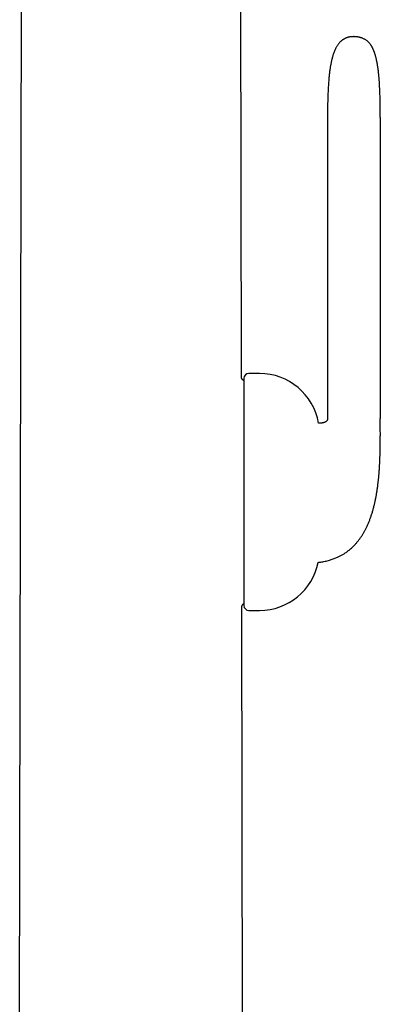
# Model space of a CAD drawing. Header units: millimetres. Extents: x 8 to 813, y 12 to 751.
# Tile 48 of 54: x 618 to 655, y 581 to 680. Entities that reach past the tile are written whole.
import ezdxf

# ---------------------------------------------------------------- set-up
doc = ezdxf.new("R2010")
doc.units = ezdxf.units.MM

msp = doc.modelspace()

# ---------------------------------------------------------------- linework, layer by layer
at = {"color": 7, "linetype": 'Continuous', "lineweight": 30}
for p, q in [((618.386, 579.787), (618.621, 714.33)), ((640.586, 644.298), (640.463, 714.33)), ((649.217, 670.158), (649.217, 640.058)), ((654.503, 670.158), (654.503, 640.058)), ((640.843, 644.043), (640.843, 621.354)), ((642.408, 644.543), (641.343, 644.543)), ((640.698, 579.795), (640.626, 621.098)), ((641.343, 620.854), (642.408, 620.854))]:
    msp.add_line(p, q, dxfattribs=at)
for centre, radius, start, end in [((641.343, 644.043), 0.5, 90, 180), ((642.408, 638.543), 6, 9.96303, 90), ((642.408, 626.854), 6, 270, 348.49698), ((641.343, 621.354), 0.5, 180, 270)]:
    msp.add_arc(centre, radius, start, end, dxfattribs=at)
for points, knots in [([(650.937, 678.034), (650.915, 678.022), (650.873, 678.001), (650.816, 677.968), (650.77, 677.939), (650.732, 677.913), (650.698, 677.889), (650.666, 677.866), (650.614, 677.825), (650.541, 677.762), (650.457, 677.68), (650.38, 677.595), (650.31, 677.508), (650.241, 677.415), (650.176, 677.316), (650.115, 677.214), (650.048, 677.093), (649.978, 676.95), (649.908, 676.787), (649.844, 676.622), (649.787, 676.455), (649.735, 676.29), (649.689, 676.126), (649.647, 675.962), (649.611, 675.808), (649.579, 675.659), (649.551, 675.515), (649.522, 675.362), (649.495, 675.198), (649.468, 675.024), (649.442, 674.843), (649.417, 674.654), (649.394, 674.458), (649.372, 674.251), (649.351, 674.033), (649.332, 673.809), (649.315, 673.582), (649.299, 673.35), (649.285, 673.107), (649.271, 672.852), (649.259, 672.586), (649.249, 672.306), (649.24, 672.023), (649.233, 671.735), (649.227, 671.443), (649.222, 671.14), (649.219, 670.824), (649.217, 670.495), (649.217, 670.272), (649.217, 670.158)], [0, 0, 0, 0, 0.009054, 0.016868, 0.023451, 0.028799, 0.033445, 0.038211, 0.043113, 0.057325, 0.07271, 0.085232, 0.098576, 0.112655, 0.126836, 0.141046, 0.155282, 0.176655, 0.198001, 0.219248, 0.240309, 0.26109, 0.281494, 0.301421, 0.321939, 0.338434, 0.355992, 0.374665, 0.39451, 0.415585, 0.437953, 0.460282, 0.483872, 0.508779, 0.535063, 0.562785, 0.589287, 0.617078, 0.646208, 0.676727, 0.708689, 0.742147, 0.777156, 0.810658, 0.845554, 0.88189, 0.919712, 0.959066, 1, 1, 1, 1]), ([(652.703, 678.078), (652.701, 678.079), (652.696, 678.081), (652.686, 678.084), (652.675, 678.088), (652.664, 678.092), (652.651, 678.097), (652.638, 678.101), (652.626, 678.106), (652.613, 678.11), (652.601, 678.114), (652.589, 678.118), (652.577, 678.122), (652.565, 678.126), (652.551, 678.13), (652.531, 678.136), (652.505, 678.144), (652.473, 678.153), (652.435, 678.164), (652.393, 678.174), (652.349, 678.184), (652.306, 678.193), (652.267, 678.201), (652.23, 678.207), (652.193, 678.213), (652.154, 678.218), (652.111, 678.223), (652.073, 678.226), (652.034, 678.229), (651.999, 678.231), (651.963, 678.232), (651.924, 678.233), (651.88, 678.234), (651.839, 678.234), (651.804, 678.233), (651.768, 678.233), (651.727, 678.232), (651.684, 678.23), (651.646, 678.228), (651.612, 678.226), (651.579, 678.223), (651.542, 678.219), (651.503, 678.214), (651.464, 678.208), (651.427, 678.201), (651.383, 678.192), (651.332, 678.181), (651.279, 678.167), (651.236, 678.154), (651.201, 678.143), (651.173, 678.134), (651.148, 678.125), (651.126, 678.117), (651.11, 678.111), (651.098, 678.106), (651.09, 678.102), (651.081, 678.099), (651.071, 678.095), (651.059, 678.09), (651.044, 678.084), (651.028, 678.076), (651.011, 678.069), (650.995, 678.062), (650.981, 678.055), (650.968, 678.049), (650.956, 678.043), (650.945, 678.038), (650.94, 678.035), (650.937, 678.034)], [0, 0, 0, 0, 0.035795, 0.068772, 0.098988, 0.126495, 0.15135, 0.173233, 0.192656, 0.209666, 0.224302, 0.238106, 0.248962, 0.257195, 0.265693, 0.278565, 0.292991, 0.308694, 0.325182, 0.341587, 0.358166, 0.370834, 0.382803, 0.393587, 0.402764, 0.414476, 0.426522, 0.437602, 0.447554, 0.457514, 0.467582, 0.478099, 0.490304, 0.504121, 0.511577, 0.519382, 0.53441, 0.547542, 0.559109, 0.569391, 0.578545, 0.587954, 0.600959, 0.610973, 0.620714, 0.632226, 0.649052, 0.665689, 0.682618, 0.693422, 0.704484, 0.715569, 0.725931, 0.733569, 0.738197, 0.74276, 0.749276, 0.75781, 0.768413, 0.784651, 0.804295, 0.827445, 0.854211, 0.878307, 0.904859, 0.93394, 0.965625, 1, 1, 1, 1]), ([(654.503, 670.158), (654.503, 670.189), (654.503, 670.248), (654.503, 670.33), (654.503, 670.399), (654.503, 670.456), (654.503, 670.501), (654.502, 670.533), (654.502, 670.556), (654.502, 670.573), (654.502, 670.59), (654.502, 670.609), (654.502, 670.645), (654.502, 670.703), (654.501, 670.787), (654.501, 670.889), (654.5, 671.003), (654.499, 671.124), (654.497, 671.245), (654.496, 671.363), (654.494, 671.525), (654.49, 671.727), (654.485, 671.968), (654.479, 672.206), (654.471, 672.464), (654.461, 672.75), (654.447, 673.062), (654.43, 673.385), (654.409, 673.715), (654.384, 674.054), (654.353, 674.394), (654.317, 674.734), (654.275, 675.071), (654.225, 675.405), (654.177, 675.669), (654.137, 675.863), (654.109, 675.989), (654.08, 676.111), (654.051, 676.226), (654.022, 676.33), (653.995, 676.422), (653.969, 676.504), (653.946, 676.575), (653.926, 676.635), (653.908, 676.685), (653.892, 676.728), (653.878, 676.765), (653.866, 676.795), (653.854, 676.824), (653.841, 676.857), (653.824, 676.897), (653.805, 676.942), (653.782, 676.993), (653.757, 677.046), (653.73, 677.1), (653.702, 677.154), (653.67, 677.212), (653.633, 677.277), (653.589, 677.346), (653.54, 677.42), (653.482, 677.499), (653.421, 677.575), (653.356, 677.647), (653.29, 677.714), (653.216, 677.781), (653.133, 677.847), (653.041, 677.912), (652.939, 677.973), (652.826, 678.03), (652.745, 678.062), (652.703, 678.078)], [0, 0, 0, 0, 0.011145, 0.020786, 0.02895, 0.035661, 0.040939, 0.044798, 0.047148, 0.048925, 0.050901, 0.053077, 0.055452, 0.063686, 0.073642, 0.08528, 0.099497, 0.114012, 0.128238, 0.142183, 0.155849, 0.185379, 0.213604, 0.24102, 0.269545, 0.305056, 0.342011, 0.380149, 0.419194, 0.459127, 0.500141, 0.539938, 0.580001, 0.619976, 0.659519, 0.674865, 0.690077, 0.705128, 0.719214, 0.73188, 0.743219, 0.753313, 0.762237, 0.769387, 0.775663, 0.781102, 0.785735, 0.789613, 0.792521, 0.796759, 0.802116, 0.808009, 0.81407, 0.821753, 0.828883, 0.835436, 0.843324, 0.852134, 0.861803, 0.872267, 0.883614, 0.896312, 0.9067, 0.917796, 0.929586, 0.942076, 0.955292, 0.96929, 0.984155, 1, 1, 1, 1]), ([(640.586, 644.298), (640.585, 644.298), (640.585, 644.298), (640.58, 644.294), (640.58, 644.293)], [0, 0, 0, 0, 0.896328, 1, 1, 1, 1]), ([(640.843, 643.839), (640.836, 643.842), (640.815, 643.85), (640.781, 643.868), (640.744, 643.893), (640.71, 643.923), (640.681, 643.956), (640.655, 643.993), (640.634, 644.035), (640.614, 644.085), (640.598, 644.147), (640.587, 644.22), (640.586, 644.271), (640.586, 644.298)], [0, 0, 0, 0, 0.03997, 0.122127, 0.201918, 0.280499, 0.359081, 0.438872, 0.521029, 0.606611, 0.727621, 0.858254, 1, 1, 1, 1]), ([(648.285, 625.658), (648.298, 625.659), (648.383, 625.668), (648.537, 625.689), (648.755, 625.724), (648.974, 625.767), (649.193, 625.817), (649.399, 625.872), (649.595, 625.931), (649.782, 625.994), (649.958, 626.06), (650.124, 626.129), (650.28, 626.199), (650.426, 626.27), (650.563, 626.342), (650.69, 626.413), (650.81, 626.484), (650.936, 626.563), (651.067, 626.651), (651.201, 626.747), (651.324, 626.84), (651.461, 626.95), (651.613, 627.082), (651.791, 627.249), (651.972, 627.435), (652.155, 627.641), (652.327, 627.854), (652.49, 628.074), (652.643, 628.299), (652.788, 628.532), (652.925, 628.77), (653.054, 629.014), (653.174, 629.263), (653.294, 629.53), (653.411, 629.816), (653.525, 630.121), (653.632, 630.434), (653.731, 630.757), (653.825, 631.093), (653.909, 631.425), (653.982, 631.749), (654.048, 632.064), (654.108, 632.389), (654.164, 632.724), (654.216, 633.065), (654.262, 633.412), (654.304, 633.766), (654.341, 634.125), (654.374, 634.485), (654.401, 634.842), (654.424, 635.191), (654.443, 635.53), (654.459, 635.858), (654.471, 636.175), (654.481, 636.481), (654.488, 636.763), (654.494, 637.024), (654.498, 637.263), (654.501, 637.494), (654.503, 637.72), (654.504, 637.943), (654.505, 638.166), (654.506, 638.387), (654.506, 638.626), (654.505, 638.884), (654.505, 639.165), (654.504, 639.454), (654.503, 639.752), (654.503, 639.954), (654.503, 640.058)], [0, 0, 0, 0, 0.0021853, 0.0147825, 0.0268492, 0.0404287, 0.0533555, 0.0656694, 0.0774067, 0.0887986, 0.0996575, 0.1100108, 0.1198829, 0.1292953, 0.1381102, 0.1465151, 0.1545234, 0.1621465, 0.1723659, 0.1818456, 0.1906038, 0.1990236, 0.2122433, 0.2254677, 0.2412439, 0.257085, 0.2730183, 0.28865, 0.3044072, 0.3202172, 0.3360601, 0.3519445, 0.3678763, 0.3838588, 0.4025702, 0.4213507, 0.4402425, 0.4596994, 0.4798426, 0.5006766, 0.5187758, 0.5373641, 0.5564371, 0.5759878, 0.5960066, 0.6161114, 0.6366407, 0.6575767, 0.6785008, 0.6992867, 0.7194765, 0.7390505, 0.757992, 0.7762876, 0.7939265, 0.810901, 0.8252046, 0.8389937, 0.8522677, 0.865207, 0.8780954, 0.8909276, 0.903694, 0.916385, 0.9322299, 0.9483742, 0.9649879, 0.9821407, 1, 1, 1, 1]), ([(649.217, 640.058), (649.216, 640.042), (649.216, 640.014), (649.211, 639.976), (649.206, 639.946), (649.197, 639.913), (649.184, 639.874), (649.16, 639.828), (649.129, 639.785), (649.093, 639.748), (649.052, 639.716), (649.004, 639.687), (648.949, 639.662), (648.891, 639.641), (648.826, 639.623), (648.751, 639.608), (648.674, 639.597), (648.604, 639.59), (648.543, 639.586), (648.477, 639.583), (648.403, 639.581), (648.348, 639.58), (648.318, 639.581), (648.315, 639.581)], [0, 0, 0, 0, 0.039767, 0.072681, 0.099857, 0.122623, 0.167033, 0.212469, 0.258773, 0.30366, 0.347818, 0.391821, 0.44852, 0.501763, 0.550855, 0.623371, 0.700011, 0.751155, 0.803854, 0.859076, 0.922021, 0.993789, 1, 1, 1, 1]), ([(640.626, 621.098), (640.627, 621.124), (640.628, 621.176), (640.638, 621.249), (640.654, 621.311), (640.673, 621.362), (640.695, 621.403), (640.72, 621.44), (640.75, 621.474), (640.783, 621.503), (640.815, 621.526), (640.836, 621.536), (640.843, 621.54)], [0, 0, 0, 0, 0.153809, 0.295511, 0.426726, 0.519496, 0.60853, 0.694984, 0.780118, 0.865253, 0.951706, 1, 1, 1, 1]), ([(640.62, 621.102), (640.621, 621.102), (640.626, 621.097), (640.626, 621.098), (640.626, 621.098)], [0, 0, 0, 0, 0.119949, 1, 1, 1, 1])]:
    msp.add_open_spline(points, degree=3, knots=knots, dxfattribs=at)

doc.saveas('drawing.dxf')
